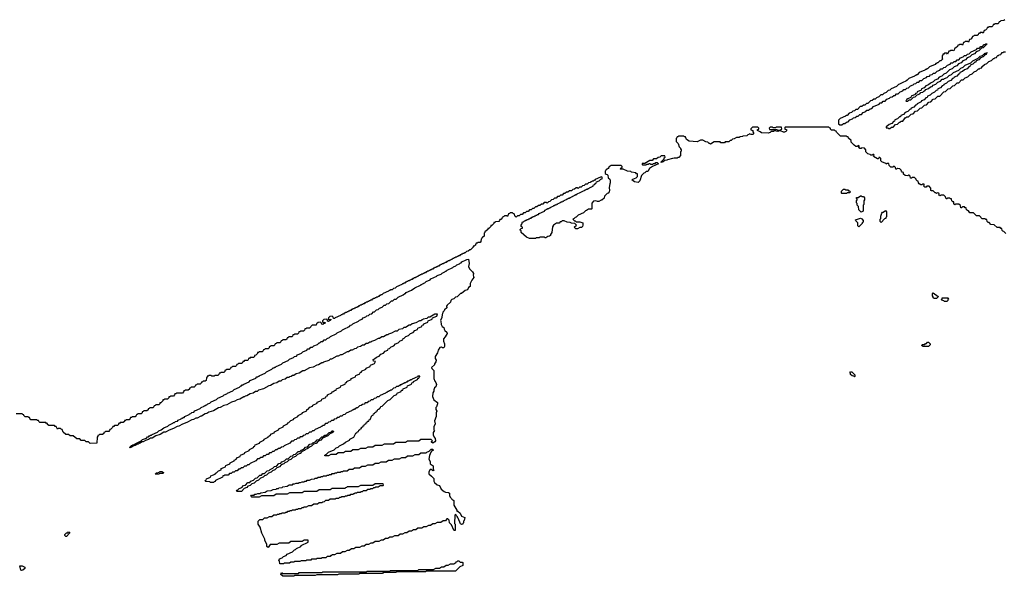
# Model space of a CAD drawing. Extents: x 2886962 to 3052311, y 540590 to 918621.
# Tile 63 of 164: x 2908902 to 2922233, y 803930 to 811465. Entities that reach past the tile are written whole.
import ezdxf

# ---------------------------------------------------------------- set-up
doc = ezdxf.new("R2010")
doc.units = 0

msp = doc.modelspace()

# ---------------------------------------------------------------- linework, layer by layer
at = {"layer": '0CON20XD'}
for points in [[(2922240, 811465), (2922228, 811452), (2922185, 811450), (2922175, 811440), (2922162, 811438), (2922158, 811422), (2922145, 811410), (2922105, 811410), (2922095, 811400), (2922082, 811398), (2922078, 811382), (2922065, 811370), (2922025, 811370), (2922015, 811360), (2922002, 811358), (2921998, 811342), (2921978, 811322), (2921962, 811318), (2921948, 811282), (2921935, 811290), (2921905, 811290), (2921895, 811280), (2921882, 811278), (2921878, 811262), (2921865, 811250), (2921825, 811250), (2921815, 811240), (2921802, 811238), (2921798, 811222), (2921778, 811202), (2921762, 811198), (2921748, 811162), (2921735, 811170), (2921705, 811170), (2921695, 811160), (2921682, 811158), (2921665, 811120), (2921655, 811130), (2921625, 811130), (2921615, 811120), (2921602, 811118), (2921598, 811102), (2921578, 811082), (2921562, 811078), (2921548, 811042), (2921535, 811050), (2921505, 811050), (2921495, 811040), (2921482, 811038), (2921465, 811000), (2921455, 811010), (2921425, 811010), (2921415, 811000), (2921402, 810998), (2921400, 810985), (2921390, 810975), (2921390, 810945), (2921398, 810932), (2921375, 810910), (2921362, 810908), (2921335, 810880), (2921325, 810880), (2921315, 810870), (2921305, 810870), (2921295, 810860), (2921222, 810828), (2921195, 810800), (2921185, 810800), (2921175, 810790), (2921165, 810790), (2921155, 810780), (2921082, 810748), (2921055, 810720), (2921045, 810720), (2921035, 810710), (2921025, 810710), (2921015, 810700), (2920942, 810668), (2920915, 810640), (2920905, 810640), (2920898, 810632), (2920860, 810615)], [(2920860, 810615), (2920822, 810598), (2920815, 810590), (2920802, 810588), (2920775, 810560), (2920702, 810528), (2920685, 810510), (2920662, 810508), (2920635, 810480), (2920602, 810468), (2920585, 810450), (2920562, 810448), (2920535, 810420), (2920502, 810408), (2920485, 810390), (2920465, 810390), (2920445, 810370), (2920422, 810368), (2920385, 810330), (2920365, 810330), (2920345, 810310), (2920325, 810310), (2920305, 810290), (2920282, 810288), (2920245, 810250), (2920225, 810250), (2920205, 810230), (2920182, 810228), (2920165, 810210), (2920132, 810198), (2920105, 810170), (2920095, 810170), (2920085, 810160), (2920012, 810128), (2919990, 810105), (2919990, 810055), (2920005, 810040), (2920035, 810040), (2920055, 810060), (2920075, 810060), (2920095, 810080), (2920118, 810082), (2920142, 810108), (2920178, 810122), (2920192, 810138), (2920215, 810140), (2920235, 810160), (2920255, 810160), (2920275, 810180), (2920298, 810182), (2920322, 810208), (2920358, 810222), (2920372, 810238), (2920395, 810240), (2920415, 810260), (2920438, 810262), (2920462, 810288), (2920538, 810322), (2920552, 810338), (2920575, 810340), (2920595, 810360), (2920618, 810362), (2920642, 810388), (2920678, 810402), (2920692, 810418), (2920715, 810420), (2920735, 810440), (2920755, 810440), (2920775, 810460), (2920798, 810462), (2920822, 810488), (2920858, 810502), (2920872, 810518), (2920895, 810520), (2920915, 810540), (2920938, 810542), (2920962, 810568), (2920998, 810582), (2921012, 810598), (2921035, 810600), (2921055, 810620), (2921075, 810620), (2921095, 810640), (2921118, 810642), (2921142, 810668), (2921178, 810682), (2921190, 810695), (2921218, 810702), (2921235, 810720), (2921258, 810722), (2921275, 810740), (2921298, 810742), (2921322, 810768), (2921358, 810782), (2921372, 810798), (2921395, 810800), (2921415, 810820), (2921438, 810822), (2921462, 810848), (2921498, 810862), (2921515, 810880), (2921535, 810880), (2921555, 810900), (2921575, 810900), (2921595, 810920), (2921618, 810922), (2921642, 810948), (2921678, 810962), (2921695, 810980), (2921718, 810982), (2921735, 811000), (2921758, 811002), (2921782, 811028), (2921858, 811062), (2921872, 811078), (2921895, 811080), (2921915, 811100), (2921938, 811102), (2921962, 811128), (2921975, 811130), (2921985, 811140), (2921998, 811138), (2921998, 811132), (2921948, 811082), (2921922, 811078), (2921888, 811042), (2921852, 811028), (2921828, 811002), (2921792, 810988), (2921768, 810962), (2921732, 810948), (2921708, 810922), (2921672, 810908), (2921648, 810882), (2921612, 810868), (2921588, 810842), (2921552, 810828), (2921528, 810802), (2921492, 810788), (2921448, 810742), (2921412, 810728), (2921388, 810702), (2921352, 810688), (2921328, 810662), (2921292, 810648), (2921268, 810622), (2921232, 810608), (2921208, 810582), (2921172, 810568), (2921148, 810542), (2921112, 810528), (2921108, 810512), (2921052, 810488), (2921048, 810472), (2921032, 810468), (2921028, 810452), (2920972, 810428), (2920968, 810412), (2920912, 810388), (2920910, 810375), (2920900, 810365), (2920905, 810360), (2920925, 810360), (2920945, 810380), (2920968, 810382), (2921002, 810418), (2921025, 810420), (2921052, 810448), (2921088, 810462), (2921102, 810478), (2921128, 810482), (2921142, 810498), (2921158, 810502), (2921172, 810518), (2921208, 810532), (2921232, 810558), (2921258, 810562), (2921272, 810578), (2921308, 810592), (2921332, 810618), (2921368, 810632), (2921392, 810658), (2921415, 810660), (2921425, 810670), (2921458, 810682), (2921485, 810710), (2921518, 810722), (2921545, 810750), (2921618, 810782), (2921645, 810810), (2921678, 810822), (2921705, 810850), (2921778, 810882), (2921805, 810910), (2921878, 810942), (2921905, 810970), (2921938, 810982), (2921955, 811000), (2921965, 811000), (2921975, 811010), (2921990, 811010), (2921995, 811020), (2922000, 811015), (2921990, 811010), (2921988, 810992), (2921972, 810988), (2921948, 810962), (2921912, 810948), (2921888, 810922), (2921852, 810908), (2921848, 810892), (2921832, 810888), (2921808, 810862), (2921772, 810848), (2921768, 810832), (2921752, 810828), (2921728, 810802), (2921692, 810788), (2921668, 810762), (2921632, 810748), (2921628, 810732), (2921612, 810728), (2921588, 810702), (2921552, 810688), (2921548, 810672), (2921532, 810668), (2921508, 810642), (2921472, 810628), (2921450, 810605), (2921412, 810588), (2921408, 810572), (2921392, 810568), (2921368, 810542), (2921332, 810528), (2921328, 810512), (2921312, 810508), (2921288, 810482), (2921252, 810468), (2921228, 810442), (2921192, 810428), (2921188, 810412), (2921172, 810408), (2921148, 810382), (2921112, 810368), (2921108, 810352), (2921052, 810328), (2921048, 810312), (2921032, 810308), (2921008, 810282), (2920972, 810268), (2920968, 810252), (2920952, 810248), (2920928, 810222), (2920892, 810208), (2920868, 810182), (2920832, 810168), (2920828, 810152), (2920812, 810148), (2920788, 810122), (2920752, 810108), (2920748, 810092), (2920732, 810088), (2920708, 810062), (2920672, 810048), (2920648, 810022), (2920632, 810018), (2920632, 810002), (2920655, 810000), (2920665, 809990), (2920685, 809990)], [(2920685, 809990), (2920705, 810010), (2920728, 810012), (2920762, 810048), (2920788, 810052), (2920815, 810080), (2920825, 810080), (2920835, 810090), (2920858, 810092), (2920895, 810140), (2920905, 810140), (2920915, 810150), (2920938, 810152), (2920972, 810188), (2920998, 810192), (2921032, 810228), (2921058, 810232), (2921092, 810268), (2921118, 810272), (2921152, 810308), (2921178, 810312), (2921212, 810348), (2921238, 810352), (2921272, 810388), (2921298, 810392), (2921332, 810428), (2921358, 810432), (2921412, 810488), (2921438, 810492), (2921472, 810528), (2921498, 810532), (2921535, 810570), (2921558, 810572), (2921595, 810610), (2921618, 810612), (2921655, 810650), (2921678, 810652), (2921705, 810680), (2921738, 810692), (2921765, 810720), (2921798, 810732), (2921825, 810760), (2921858, 810772), (2921885, 810800), (2921895, 810800), (2921905, 810810), (2921928, 810812), (2921930, 810825), (2921965, 810860), (2921998, 810872), (2922025, 810900), (2922058, 810912), (2922085, 810940), (2922095, 810940), (2922105, 810950), (2922128, 810952), (2922130, 810965), (2922145, 810980), (2922155, 810980), (2922165, 810990), (2922188, 810992), (2922190, 811005), (2922205, 811020), (2922215, 811020), (2922225, 811030), (2922248, 811032)], [(2922252, 808572), (2922228, 808598), (2922215, 808600), (2922202, 808612), (2922198, 808638), (2922185, 808640), (2922175, 808650), (2922135, 808650), (2922095, 808690), (2922052, 808692), (2922028, 808718), (2922015, 808720), (2922002, 808732), (2921998, 808758), (2921985, 808760), (2921975, 808770), (2921935, 808770), (2921895, 808810), (2921855, 808810), (2921815, 808850), (2921765, 808850), (2921748, 808878), (2921735, 808880), (2921722, 808892), (2921718, 808918), (2921705, 808920), (2921695, 808930), (2921665, 808930), (2921655, 808920), (2921645, 808920), (2921638, 808948), (2921615, 808970), (2921575, 808970), (2921565, 808960), (2921550, 808975), (2921548, 808998), (2921535, 809000), (2921522, 809012), (2921518, 809038), (2921505, 809040), (2921495, 809050), (2921465, 809050), (2921455, 809040), (2921445, 809040), (2921438, 809068), (2921415, 809090), (2921375, 809090), (2921365, 809080), (2921355, 809090), (2921345, 809090), (2921340, 809095), (2921350, 809105), (2921348, 809118), (2921325, 809120), (2921315, 809110), (2921305, 809120), (2921295, 809120), (2921268, 809148), (2921245, 809150), (2921240, 809155), (2921240, 809185), (2921215, 809210), (2921185, 809210), (2921175, 809200), (2921155, 809200), (2921140, 809215), (2921150, 809225), (2921148, 809238), (2921125, 809240), (2921115, 809230), (2921105, 809230), (2921080, 809245), (2921070, 809255), (2921068, 809278), (2921052, 809282), (2921040, 809295), (2921038, 809308), (2921018, 809328), (2920985, 809330), (2920975, 809320), (2920965, 809320), (2920960, 809345), (2920945, 809360), (2920935, 809360), (2920925, 809350), (2920890, 809355), (2920870, 809375), (2920868, 809398), (2920852, 809402), (2920840, 809415), (2920838, 809428), (2920818, 809448), (2920785, 809450), (2920775, 809440), (2920765, 809440), (2920760, 809465), (2920748, 809478), (2920735, 809480), (2920725, 809470), (2920695, 809470), (2920672, 809492), (2920668, 809518), (2920645, 809520), (2920635, 809510), (2920628, 809518), (2920573, 809543), (2920560, 809555), (2920560, 809585), (2920548, 809598), (2920532, 809598), (2920528, 809582), (2920515, 809580), (2920462, 809612), (2920470, 809625), (2920468, 809638), (2920455, 809640), (2920445, 809630), (2920425, 809630), (2920415, 809640), (2920385, 809650), (2920360, 809675), (2920360, 809705), (2920338, 809728), (2920305, 809730), (2920295, 809720), (2920275, 809720), (2920260, 809735), (2920270, 809745), (2920268, 809758), (2920255, 809760), (2920245, 809750), (2920225, 809750), (2920200, 809765), (2920160, 809805), (2920158, 809828), (2920122, 809862), (2920118, 809878), (2920105, 809880), (2920095, 809890), (2920015, 809890), (2919962, 809942), (2919958, 809958), (2919945, 809960), (2919935, 809970), (2919895, 809970), (2919880, 809985), (2919878, 809998), (2919865, 810000), (2919855, 810010), (2919265, 810010), (2919260, 810005), (2919262, 809982), (2919278, 809978), (2919290, 809965), (2919275, 809950), (2919257, 809943), (2919245, 809942), (2919205, 809960), (2919185, 809960), (2919165, 809950), (2919115, 809960), (2919107, 809953), (2919075, 809950), (2919065, 809940), (2919035, 809930), (2918945, 809932), (2918928, 809948), (2918890, 809965), (2918892, 809978), (2918910, 809985), (2918910, 809995), (2918898, 810008), (2918825, 810010), (2918802, 809988), (2918800, 809975), (2918830, 809965), (2918830, 809945), (2918840, 809925), (2918827, 809913), (2918805, 809912), (2918785, 809920), (2918775, 809910), (2918762, 809908), (2918747, 809893), (2918695, 809890), (2918687, 809883), (2918655, 809880), (2918645, 809870), (2918605, 809870), (2918575, 809850), (2918552, 809848), (2918535, 809830), (2918522, 809828), (2918505, 809812), (2918455, 809810), (2918445, 809800), (2918395, 809800), (2918385, 809810), (2918305, 809810), (2918255, 809780), (2918245, 809790), (2918235, 809790), (2918218, 809808), (2918193, 809813), (2918153, 809833), (2918118, 809832), (2918075, 809813), (2917965, 809820), (2917932, 809842), (2917915, 809880), (2917905, 809880), (2917895, 809890), (2917825, 809890), (2917815, 809880), (2917802, 809878), (2917800, 809865), (2917790, 809855), (2917790, 809815), (2917817, 809787), (2917832, 809742), (2917850, 809725), (2917850, 809715), (2917860, 809705), (2917860, 809685), (2917850, 809675), (2917850, 809625), (2917825, 809600), (2917815, 809600), (2917805, 809590), (2917765, 809592), (2917740, 809585)], [(2919195, 809970), (2919220, 809985), (2919215, 810010), (2919145, 810010), (2919135, 810000), (2919105, 810000), (2919095, 810010), (2919065, 810010), (2919050, 809995), (2919055, 809980), (2919155, 809980), (2919165, 809970), (2919195, 809970)], [(2917740, 809585), (2917675, 809570), (2917665, 809562), (2917635, 809560), (2917615, 809540), (2917585, 809530), (2917582, 809538), (2917628, 809582), (2917630, 809595), (2917640, 809605), (2917635, 809620), (2917585, 809620), (2917568, 809602), (2917545, 809600), (2917525, 809580), (2917485, 809580), (2917465, 809560), (2917435, 809560), (2917365, 809520), (2917332, 809518), (2917330, 809505), (2917335, 809500), (2917385, 809500), (2917395, 809510), (2917415, 809510), (2917425, 809520), (2917435, 809520), (2917445, 809510), (2917475, 809510), (2917485, 809520), (2917505, 809520), (2917515, 809530), (2917535, 809530), (2917550, 809515), (2917472, 809478), (2917431, 809449), (2917408, 809412), (2917385, 809410), (2917365, 809390), (2917352, 809388), (2917322, 809358), (2917297, 809283), (2917275, 809263), (2917225, 809272), (2917190, 809295), (2917203, 809307), (2917248, 809322), (2917268, 809342), (2917268, 809378), (2917255, 809380), (2917245, 809390), (2917185, 809400), (2917175, 809410), (2917133, 809413), (2917075, 809440), (2917035, 809440), (2917030, 809445), (2917045, 809460), (2917060, 809465), (2917058, 809478), (2917045, 809490), (2916905, 809490), (2916895, 809480), (2916882, 809478), (2916880, 809465), (2916868, 809452), (2916855, 809440), (2916842, 809438), (2916840, 809425), (2916830, 809415), (2916830, 809385), (2916842, 809372), (2916855, 809370), (2916865, 809360), (2916870, 809325), (2916890, 809305), (2916898, 809285), (2916898, 809255), (2916890, 809245), (2916882, 809195), (2916887, 809155), (2916882, 809135), (2916868, 809115), (2916858, 809112), (2916822, 809078), (2916815, 809050), (2916785, 809020), (2916775, 809020), (2916745, 809002), (2916725, 809002), (2916703, 809013), (2916670, 809010), (2916648, 808982), (2916650, 808905), (2916645, 808900), (2916605, 808900), (2916575, 808880), (2916562, 808878), (2916535, 808850), (2916462, 808818), (2916438, 808792), (2916422, 808788), (2916408, 808772), (2916390, 808765), (2916412, 808742), (2916425, 808740), (2916435, 808730), (2916485, 808730), (2916527, 808717), (2916528, 808685), (2916520, 808665), (2916507, 808653), (2916488, 808652), (2916455, 808632), (2916433, 808633), (2916410, 808655), (2916440, 808685), (2916418, 808708), (2916375, 808710), (2916355, 808720), (2916313, 808723), (2916275, 808740), (2916245, 808740), (2916235, 808730), (2916222, 808728), (2916205, 808710), (2916168, 808712), (2916130, 808685), (2916118, 808662), (2916107, 808583), (2916090, 808555), (2916090, 808545), (2916077, 808533), (2916055, 808530), (2916025, 808510), (2916015, 808510), (2916005, 808520), (2915945, 808520), (2915935, 808510), (2915895, 808510), (2915885, 808502), (2915804, 808504), (2915765, 808520), (2915690, 808585), (2915690, 808605), (2915680, 808615), (2915680, 808625), (2915692, 808638), (2915710, 808645), (2915708, 808658), (2915690, 808665), (2915690, 808685), (2915700, 808695), (2915712, 808728), (2915725, 808730), (2915735, 808740), (2915745, 808740), (2915755, 808750), (2915765, 808750), (2915775, 808760), (2915785, 808760), (2915795, 808770), (2915805, 808770), (2915815, 808780), (2915825, 808780), (2915835, 808790), (2915845, 808790), (2915855, 808800), (2915865, 808800), (2915875, 808810), (2915885, 808810), (2915895, 808820), (2915905, 808820), (2915915, 808830), (2915925, 808830), (2915935, 808840), (2916008, 808872), (2916012, 808888), (2916025, 808890), (2916032, 808898), (2916045, 808900), (2916052, 808908), (2916065, 808910), (2916072, 808918), (2916085, 808920), (2916092, 808928), (2916105, 808930), (2916112, 808938), (2916125, 808940), (2916132, 808948), (2916145, 808950), (2916152, 808958), (2916165, 808960), (2916172, 808968), (2916185, 808970), (2916192, 808978), (2916205, 808980), (2916212, 808988), (2916225, 808990), (2916232, 808998), (2916245, 809000), (2916252, 809008), (2916265, 809010), (2916272, 809018), (2916285, 809020), (2916292, 809028), (2916305, 809030), (2916312, 809038), (2916325, 809040), (2916332, 809048), (2916345, 809050), (2916352, 809058), (2916365, 809060), (2916372, 809068), (2916385, 809070), (2916392, 809078), (2916405, 809080), (2916412, 809088), (2916425, 809090), (2916432, 809098), (2916445, 809100), (2916452, 809108), (2916490, 809125), (2916528, 809142), (2916535, 809150), (2916548, 809152), (2916555, 809160), (2916568, 809162), (2916575, 809170), (2916588, 809172), (2916595, 809180), (2916608, 809182), (2916615, 809190), (2916628, 809192), (2916635, 809200), (2916648, 809202), (2916655, 809210), (2916668, 809212), (2916672, 809228), (2916688, 809232), (2916692, 809248), (2916708, 809252), (2916712, 809268), (2916748, 809282), (2916772, 809308), (2916788, 809312), (2916790, 809335), (2916775, 809340), (2916768, 809332), (2916695, 809300), (2916685, 809290), (2916675, 809290), (2916665, 809280), (2916655, 809280), (2916645, 809270), (2916635, 809270), (2916625, 809260), (2916602, 809258), (2916585, 809240), (2916562, 809238), (2916545, 809220), (2916522, 809218), (2916505, 809200), (2916482, 809198), (2916465, 809180), (2916455, 809190), (2916435, 809190), (2916415, 809170), (2916392, 809168), (2916375, 809150), (2916345, 809150), (2916325, 809130), (2916305, 809130), (2916285, 809110), (2916265, 809110), (2916245, 809090), (2916225, 809090), (2916205, 809070), (2916185, 809070), (2916165, 809050), (2916145, 809050), (2916125, 809030), (2916102, 809028), (2916078, 809002), (2916062, 808998), (2916045, 808980), (2916035, 808990), (2916005, 808990), (2915985, 808970), (2915965, 808970), (2915945, 808950), (2915925, 808950), (2915905, 808930), (2915885, 808930), (2915865, 808910), (2915845, 808910), (2915825, 808890), (2915805, 808890), (2915785, 808870), (2915765, 808870), (2915745, 808850), (2915725, 808850), (2915705, 808830), (2915685, 808830), (2915665, 808810), (2915642, 808808), (2915625, 808790), (2915612, 808802), (2915598, 808838), (2915585, 808840), (2915575, 808850), (2915545, 808850), (2915535, 808840), (2915522, 808838), (2915505, 808800), (2915495, 808810), (2915465, 808810), (2915455, 808800), (2915442, 808798), (2915440, 808785), (2915415, 808760), (2915402, 808758), (2915400, 808745), (2915388, 808732), (2915345, 808730), (2915335, 808720), (2915322, 808718), (2915320, 808705), (2915308, 808692), (2915295, 808680), (2915282, 808678), (2915280, 808665), (2915255, 808640), (2915242, 808638), (2915240, 808625), (2915215, 808600), (2915202, 808598), (2915200, 808585), (2915190, 808575), (2915190, 808535), (2915175, 808520), (2915162, 808518), (2915160, 808505), (2915150, 808495), (2915148, 808462), (2915135, 808450), (2915105, 808450), (2915095, 808440), (2915082, 808438), (2915080, 808425), (2915068, 808412), (2915055, 808400), (2915042, 808398), (2915040, 808385), (2915028, 808372), (2915005, 808350), (2914995, 808350)], [(2920095, 809110), (2920035, 809110), (2920030, 809115), (2920030, 809145), (2920055, 809170), (2920075, 809170), (2920085, 809160), (2920115, 809160), (2920125, 809150), (2920138, 809148), (2920150, 809135), (2920138, 809122), (2920105, 809120), (2920095, 809110)], [(2920295, 808860), (2920262, 808892), (2920260, 808935), (2920242, 808952), (2920240, 808975), (2920230, 808985), (2920230, 809015), (2920240, 809025), (2920240, 809035), (2920230, 809045), (2920232, 809058), (2920255, 809060), (2920285, 809080), (2920295, 809080), (2920305, 809070), (2920325, 809070), (2920340, 809055), (2920340, 809025), (2920330, 809015), (2920330, 808965), (2920320, 808955), (2920320, 808875), (2920295, 808860)], [(2920265, 808660), (2920250, 808675), (2920250, 808715), (2920222, 808742), (2920220, 808755), (2920285, 808778), (2920305, 808770), (2920320, 808745), (2920320, 808725), (2920310, 808715), (2920310, 808705), (2920265, 808660)], [(2920565, 808720), (2920550, 808735), (2920550, 808765), (2920560, 808775), (2920560, 808805), (2920573, 808847), (2920585, 808860), (2920595, 808860), (2920625, 808880), (2920640, 808865), (2920640, 808795), (2920630, 808785), (2920628, 808772), (2920612, 808768), (2920565, 808720)], [(2914995, 808350), (2914975, 808330), (2914952, 808328), (2914935, 808310), (2914925, 808310), (2914915, 808300), (2914905, 808300), (2914895, 808290), (2914885, 808290), (2914875, 808280), (2914865, 808280), (2914855, 808270), (2914845, 808270), (2914835, 808260), (2914825, 808260), (2914815, 808250), (2914805, 808250), (2914795, 808240), (2914785, 808240), (2914775, 808230), (2914765, 808230), (2914755, 808220), (2914745, 808220), (2914735, 808210), (2914725, 808210), (2914715, 808200), (2914705, 808200), (2914695, 808190), (2914685, 808190), (2914675, 808180), (2914665, 808180), (2914655, 808170), (2914645, 808170), (2914635, 808160), (2914625, 808160), (2914615, 808150), (2914605, 808150), (2914595, 808140), (2914585, 808140), (2914575, 808130), (2914565, 808130), (2914555, 808120), (2914545, 808120), (2914535, 808110), (2914525, 808110), (2914515, 808100), (2914505, 808100), (2914495, 808090), (2914485, 808090), (2914475, 808080), (2914465, 808080), (2914455, 808070), (2914445, 808070), (2914435, 808060), (2914425, 808060), (2914415, 808050), (2914405, 808050), (2914395, 808040), (2914385, 808040), (2914375, 808030), (2914365, 808030), (2914355, 808020), (2914345, 808020), (2914335, 808010), (2914325, 808010), (2914315, 808000), (2914305, 808000), (2914295, 807990), (2914285, 807990), (2914275, 807980), (2914265, 807980), (2914255, 807970), (2914245, 807970), (2914235, 807960), (2914225, 807960), (2914215, 807950), (2914205, 807950), (2914195, 807940), (2914185, 807940), (2914175, 807930), (2914165, 807930), (2914155, 807920), (2914145, 807920), (2914135, 807910), (2914125, 807910), (2914115, 807900), (2914105, 807900), (2914095, 807890), (2914085, 807890), (2914075, 807880), (2914002, 807848), (2913985, 807830), (2913962, 807828), (2913945, 807810), (2913925, 807810), (2913915, 807800), (2913905, 807800), (2913895, 807790), (2913822, 807758), (2913805, 807740), (2913795, 807740), (2913785, 807730), (2913775, 807730), (2913765, 807720), (2913755, 807720), (2913745, 807710), (2913735, 807710), (2913725, 807700), (2913715, 807700), (2913705, 807690), (2913695, 807690), (2913685, 807680), (2913675, 807680), (2913665, 807670), (2913655, 807670), (2913645, 807660), (2913635, 807660), (2913625, 807650), (2913615, 807650), (2913605, 807640), (2913595, 807640), (2913585, 807630), (2913575, 807630), (2913565, 807620), (2913555, 807620), (2913545, 807610), (2913535, 807610), (2913525, 807600), (2913515, 807600), (2913505, 807590), (2913495, 807590), (2913485, 807580), (2913475, 807580), (2913465, 807570), (2913455, 807570), (2913445, 807560), (2913435, 807560), (2913425, 807550), (2913415, 807550), (2913405, 807540), (2913395, 807540), (2913385, 807530), (2913375, 807530), (2913365, 807520), (2913355, 807520), (2913345, 807510), (2913335, 807510), (2913325, 807500), (2913315, 807500), (2913305, 807490), (2913295, 807490), (2913285, 807480), (2913275, 807480), (2913265, 807470), (2913255, 807470), (2913245, 807460), (2913172, 807428), (2913165, 807420), (2913152, 807422), (2913148, 807438), (2913135, 807450), (2913102, 807448), (2913082, 807428), (2913080, 807415), (2913095, 807400), (2913105, 807410), (2913120, 807405), (2913108, 807392), (2913095, 807390), (2913085, 807380), (2913072, 807382), (2913068, 807398), (2913055, 807410), (2913022, 807408), (2913002, 807388), (2913000, 807375), (2913015, 807360), (2913025, 807370), (2913040, 807365), (2913028, 807352), (2913015, 807350), (2913005, 807340), (2912992, 807342), (2912988, 807358), (2912975, 807370), (2912942, 807368), (2912922, 807348), (2912915, 807330), (2912862, 807328), (2912825, 807290), (2912785, 807290), (2912775, 807280), (2912762, 807278), (2912758, 807262), (2912745, 807250), (2912705, 807250), (2912695, 807240), (2912682, 807238), (2912678, 807222), (2912665, 807210), (2912625, 807210), (2912615, 807200), (2912602, 807198), (2912598, 807182), (2912585, 807170), (2912545, 807170), (2912535, 807160), (2912522, 807158), (2912518, 807142), (2912505, 807130), (2912465, 807130), (2912455, 807120), (2912442, 807118), (2912438, 807102), (2912425, 807090), (2912385, 807090), (2912375, 807080), (2912362, 807078), (2912358, 807062), (2912345, 807050), (2912305, 807050), (2912295, 807040), (2912282, 807038), (2912278, 807022), (2912265, 807010), (2912225, 807010), (2912215, 807000), (2912202, 806998), (2912198, 806982), (2912185, 806970), (2912145, 806970), (2912135, 806960), (2912122, 806958), (2912120, 806945), (2912098, 806922), (2912082, 806918), (2912080, 806905), (2912068, 806892), (2912025, 806890), (2912015, 806880), (2912002, 806878), (2911998, 806862), (2911985, 806850), (2911945, 806850), (2911935, 806840), (2911922, 806838), (2911918, 806822), (2911905, 806810), (2911865, 806810), (2911855, 806800), (2911842, 806798), (2911838, 806782), (2911825, 806770), (2911785, 806770), (2911775, 806760), (2911762, 806758), (2911758, 806742), (2911745, 806730), (2911705, 806730), (2911695, 806720), (2911682, 806718), (2911678, 806702), (2911665, 806690), (2911625, 806690), (2911615, 806680), (2911605, 806680), (2911598, 806662), (2911585, 806650), (2911545, 806650), (2911535, 806640), (2911505, 806640), (2911495, 806650), (2911465, 806650), (2911455, 806640), (2911442, 806638), (2911440, 806625), (2911430, 806615), (2911428, 806582), (2911415, 806570), (2911385, 806570), (2911375, 806560), (2911362, 806558), (2911360, 806545), (2911348, 806532), (2911305, 806530), (2911295, 806520), (2911282, 806518), (2911280, 806505), (2911265, 806490), (2911225, 806490), (2911215, 806480), (2911202, 806478), (2911200, 806465), (2911185, 806450), (2911145, 806450), (2911135, 806440), (2911125, 806440), (2911120, 806425), (2911105, 806410), (2911025, 806410), (2911015, 806400), (2911002, 806398), (2911000, 806385), (2910985, 806370), (2910945, 806370), (2910935, 806360), (2910922, 806358), (2910920, 806345), (2910905, 806330), (2910865, 806330), (2910855, 806320), (2910842, 806318), (2910840, 806305), (2910815, 806280), (2910802, 806278), (2910800, 806265), (2910788, 806252), (2910745, 806250), (2910735, 806240), (2910722, 806238), (2910720, 806225), (2910705, 806210), (2910665, 806210), (2910655, 806200), (2910642, 806198), (2910640, 806185), (2910625, 806170), (2910585, 806170), (2910575, 806160), (2910562, 806158), (2910560, 806145), (2910545, 806130), (2910505, 806130), (2910495, 806120), (2910482, 806118), (2910480, 806105), (2910465, 806090), (2910425, 806090), (2910415, 806080), (2910402, 806078), (2910400, 806065), (2910385, 806050), (2910345, 806050), (2910335, 806040), (2910322, 806038), (2910320, 806025), (2910305, 806010), (2910265, 806010), (2910255, 806000), (2910242, 805998), (2910240, 805985), (2910225, 805970), (2910185, 805970), (2910175, 805960), (2910162, 805958), (2910160, 805945), (2910135, 805920), (2910122, 805918), (2910120, 805905), (2910108, 805892), (2910065, 805890), (2910055, 805880), (2910042, 805878), (2910040, 805865), (2910025, 805850), (2909985, 805850), (2909975, 805840), (2909962, 805838), (2909960, 805825), (2909950, 805815), (2909948, 805732), (2909855, 805730), (2909835, 805750), (2909802, 805752), (2909785, 805770), (2909735, 805770), (2909715, 805790), (2909675, 805790), (2909625, 805830), (2909585, 805830), (2909565, 805850), (2909525, 805850), (2909492, 805882), (2909478, 805918), (2909465, 805920), (2909455, 805930), (2909425, 805930), (2909415, 805920), (2909398, 805958), (2909385, 805960), (2909375, 805970), (2909295, 805970), (2909280, 805985), (2909278, 805998), (2909265, 806000), (2909255, 806010), (2909175, 806010), (2909160, 806025), (2909158, 806038), (2909145, 806040), (2909135, 806050), (2909055, 806050), (2909040, 806065), (2909035, 806080), (2909025, 806080), (2909015, 806090), (2908975, 806090), (2908960, 806105), (2908958, 806118), (2908945, 806120), (2908935, 806130), (2908855, 806130)], [(2911525, 805200), (2911485, 805200), (2911475, 805210), (2911423, 805213), (2911410, 805225), (2911428, 805232), (2911432, 805248), (2911488, 805272), (2911492, 805288), (2911548, 805312), (2911552, 805328), (2911568, 805332), (2911592, 805358), (2911628, 805372), (2911632, 805388), (2911688, 805412), (2911692, 805428), (2911748, 805452), (2911752, 805468), (2911808, 805492), (2911812, 805508), (2911828, 805512), (2911852, 805538), (2911888, 805552), (2911892, 805568), (2911948, 805592), (2911952, 805608), (2912008, 805632), (2912012, 805648), (2912068, 805672), (2912072, 805688), (2912088, 805692), (2912092, 805708), (2912148, 805732), (2912152, 805748), (2912208, 805772), (2912212, 805788), (2912268, 805812), (2912272, 805828), (2912288, 805832), (2912312, 805858), (2912348, 805872), (2912352, 805888), (2912408, 805912), (2912412, 805928), (2912468, 805952), (2912472, 805968), (2912528, 805992), (2912532, 806008), (2912548, 806012), (2912572, 806038), (2912608, 806052), (2912612, 806068), (2912668, 806092), (2912672, 806108), (2912728, 806132), (2912732, 806148), (2912788, 806172), (2912792, 806188), (2912808, 806192), (2912832, 806218), (2912868, 806232), (2912872, 806248), (2912928, 806272), (2912932, 806288), (2912988, 806312), (2912992, 806328), (2913048, 806352), (2913052, 806368), (2913068, 806372), (2913072, 806388), (2913128, 806412), (2913132, 806428), (2913145, 806430), (2913172, 806448), (2913188, 806452), (2913192, 806468), (2913248, 806492), (2913252, 806508), (2913308, 806532), (2913312, 806548), (2913328, 806552), (2913332, 806568), (2913388, 806592), (2913392, 806608), (2913448, 806632), (2913452, 806648), (2913508, 806672), (2913512, 806688), (2913528, 806692), (2913532, 806708), (2913588, 806732), (2913592, 806748), (2913648, 806772), (2913652, 806788), (2913708, 806812), (2913720, 806840), (2913692, 806842), (2913690, 806865), (2913708, 806872), (2913732, 806898), (2913768, 806912), (2913792, 806938), (2913828, 806952), (2913852, 806978), (2913888, 806992), (2913892, 807008), (2913908, 807012), (2913932, 807038), (2913968, 807052), (2913992, 807078), (2914028, 807092), (2914052, 807118), (2914088, 807132), (2914092, 807148), (2914108, 807152), (2914132, 807178), (2914168, 807192), (2914192, 807218), (2914228, 807232), (2914252, 807258), (2914288, 807272), (2914292, 807288), (2914348, 807312), (2914352, 807328), (2914368, 807332), (2914372, 807348), (2914428, 807372), (2914432, 807388), (2914488, 807412), (2914492, 807428), (2914548, 807452), (2914558, 807478), (2914525, 807480), (2914455, 807440), (2914432, 807438), (2914415, 807420), (2914365, 807410), (2914355, 807400), (2914345, 807400), (2914335, 807390), (2914315, 807390), (2914265, 807360), (2914215, 807350), (2914195, 807330), (2914175, 807330), (2914125, 807300), (2914105, 807300), (2914098, 807292), (2914085, 807280), (2914035, 807270), (2914015, 807250), (2913985, 807250), (2913935, 807220), (2913895, 807210), (2913885, 807200), (2913875, 807200), (2913827, 807173), (2913805, 807170), (2913775, 807150), (2913755, 807150), (2913705, 807120), (2913665, 807110), (2913655, 807100), (2913645, 807100), (2913617, 807083), (2913595, 807080), (2913565, 807060), (2913545, 807060), (2913515, 807040), (2913475, 807030), (2913457, 807013), (2913435, 807010), (2913405, 806990), (2913385, 806990), (2913355, 806970), (2913335, 806970), (2913265, 806930), (2913245, 806930), (2913215, 806910), (2913195, 806910), (2913125, 806870), (2913105, 806870), (2913087, 806853), (2913015, 806830), (2913005, 806820), (2912995, 806820), (2912947, 806793), (2912925, 806790), (2912875, 806760), (2912825, 806750), (2912755, 806710), (2912735, 806710), (2912685, 806680), (2912645, 806670), (2912615, 806650), (2912595, 806650), (2912577, 806633), (2912555, 806630), (2912545, 806620), (2912525, 806620), (2912495, 806600), (2912455, 806590), (2912437, 806573), (2912415, 806570), (2912385, 806550), (2912345, 806540), (2912297, 806513), (2912275, 806510), (2912205, 806470), (2912135, 806450), (2912117, 806433), (2912095, 806430), (2912065, 806410), (2912025, 806400), (2911977, 806373), (2911955, 806370), (2911945, 806360), (2911935, 806360), (2911885, 806330), (2911845, 806320), (2911815, 806300), (2911772, 806288), (2911705, 806250), (2911665, 806240), (2911617, 806213), (2911595, 806210), (2911525, 806170), (2911465, 806150), (2911437, 806133), (2911415, 806130), (2911365, 806100), (2911355, 806100), (2911305, 806072), (2911285, 806070), (2911257, 806053), (2911235, 806050), (2911165, 806010), (2911105, 805990), (2911055, 805962), (2911035, 805960), (2910985, 805930), (2910925, 805910), (2910875, 805882), (2910855, 805880), (2910805, 805850), (2910745, 805830), (2910695, 805802), (2910675, 805800), (2910645, 805780), (2910605, 805770), (2910575, 805750), (2910555, 805750), (2910545, 805740), (2910535, 805740), (2910525, 805730), (2910515, 805730), (2910505, 805720), (2910495, 805720), (2910485, 805710), (2910475, 805710), (2910465, 805700), (2910455, 805700), (2910407, 805673), (2910395, 805670), (2910390, 805675), (2910415, 805700), (2910425, 805700), (2910435, 805710), (2910445, 805710), (2910455, 805720), (2910465, 805720), (2910475, 805730), (2910548, 805762), (2910565, 805780), (2910618, 805802), (2910635, 805820), (2910645, 805820), (2910655, 805830), (2910665, 805830), (2910675, 805840), (2910685, 805840), (2910695, 805850), (2910768, 805882), (2910785, 805900), (2910818, 805912), (2910855, 805940), (2910908, 805962), (2910920, 805975), (2910978, 806002), (2910985, 806010), (2910998, 806012), (2911010, 806025), (2911038, 806032), (2911050, 806045), (2911088, 806062), (2911095, 806070), (2911108, 806072), (2911115, 806080), (2911128, 806082), (2911140, 806095), (2911198, 806122), (2911205, 806130), (2911218, 806132), (2911235, 806148), (2911258, 806152), (2911275, 806170), (2911348, 806202), (2911360, 806215), (2911398, 806232), (2911405, 806240), (2911418, 806242), (2911425, 806250), (2911438, 806252), (2911450, 806265), (2911478, 806272), (2911495, 806290), (2911568, 806322), (2911585, 806340), (2911658, 806372), (2911670, 806385), (2911708, 806402), (2911715, 806410), (2911788, 806442), (2911805, 806460), (2911878, 806492), (2911895, 806510), (2911905, 806510), (2911915, 806520), (2911925, 806520), (2911935, 806530), (2912008, 806562), (2912025, 806580), (2912098, 806612), (2912115, 806630), (2912125, 806630), (2912135, 806640), (2912145, 806640), (2912155, 806650), (2912228, 806682), (2912245, 806700), (2912318, 806732), (2912335, 806750), (2912345, 806750), (2912355, 806760), (2912365, 806760), (2912375, 806770), (2912448, 806802), (2912465, 806820), (2912538, 806852), (2912555, 806870), (2912608, 806892), (2912623, 806907), (2912648, 806912), (2912665, 806930), (2912718, 806952), (2912735, 806970), (2912788, 806992), (2912805, 807010), (2912825, 807010), (2912845, 807030), (2912868, 807032), (2912885, 807050), (2912935, 807070), (2912955, 807090), (2912968, 807092), (2912985, 807110), (2913005, 807110), (2913025, 807130), (2913048, 807132), (2913065, 807150), (2913098, 807162), (2913112, 807178), (2913188, 807212), (2913202, 807228), (2913258, 807252), (2913272, 807268), (2913310, 807285), (2913348, 807302), (2913355, 807310), (2913368, 807312), (2913382, 807328), (2913398, 807332), (2913412, 807348), (2913488, 807382), (2913502, 807398), (2913538, 807412), (2913552, 807428), (2913588, 807442), (2913602, 807458), (2913625, 807460), (2913645, 807480), (2913668, 807482), (2913692, 807508), (2913708, 807512), (2913732, 807538), (2913758, 807542), (2913772, 807558), (2913808, 807572), (2913835, 807600), (2913855, 807600), (2913875, 807620), (2913898, 807622), (2913935, 807660), (2913955, 807660), (2913975, 807680), (2913998, 807682), (2914025, 807710), (2914095, 807740), (2914115, 807760), (2914125, 807760), (2914135, 807770), (2914208, 807802), (2914250, 807835), (2914328, 807872), (2914335, 807880), (2914348, 807882), (2914355, 807890), (2914368, 807892), (2914375, 807900), (2914388, 807902), (2914405, 807920), (2914458, 807942), (2914470, 807955), (2914548, 807992), (2914555, 808000), (2914608, 808022), (2914620, 808035), (2914658, 808052), (2914665, 808060), (2914678, 808062), (2914690, 808075), (2914768, 808112), (2914775, 808120), (2914808, 808132), (2914820, 808145), (2914858, 808162), (2914865, 808170), (2914878, 808172), (2914890, 808185), (2914948, 808212), (2914955, 808220), (2914980, 808225), (2914990, 808165), (2914980, 808125), (2914992, 808092), (2915035, 808050), (2915045, 808030), (2915040, 808005), (2915048, 807988)], [(2915048, 807988), (2915050, 807975), (2915022, 807938), (2915000, 807895), (2915000, 807855), (2914980, 807840), (2914965, 807810), (2914932, 807798), (2914885, 807760), (2914872, 807758), (2914827, 807713), (2914805, 807710), (2914780, 807685), (2914752, 807678), (2914738, 807662), (2914735, 807640), (2914688, 807602), (2914682, 807585), (2914687, 807563), (2914652, 807538), (2914648, 807522), (2914630, 807505), (2914627, 807483), (2914620, 807475), (2914618, 807435), (2914600, 807395), (2914606, 807386), (2914608, 807338), (2914622, 807312), (2914645, 807298), (2914648, 807275), (2914658, 807258), (2914687, 807235), (2914690, 807215), (2914665, 807170), (2914640, 807145), (2914640, 807115), (2914656, 807076), (2914655, 807040), (2914645, 807022), (2914625, 807022), (2914615, 807030), (2914592, 807028), (2914568, 806992), (2914558, 806955), (2914528, 806905), (2914528, 806878), (2914540, 806855), (2914538, 806835), (2914520, 806805), (2914520, 806795), (2914480, 806755), (2914482, 806742), (2914508, 806715), (2914508, 806608), (2914522, 806572), (2914538, 806555), (2914547, 806525), (2914538, 806495), (2914520, 806480), (2914510, 806455), (2914510, 806435), (2914497, 806413), (2914490, 806365), (2914510, 806320), (2914560, 806285), (2914558, 806265), (2914547, 806225), (2914538, 806215), (2914538, 806188), (2914548, 806165), (2914540, 806145), (2914540, 806095), (2914520, 806035), (2914528, 805995), (2914508, 805955), (2914510, 805915), (2914518, 805905), (2914500, 805875), (2914500, 805845), (2914512, 805812), (2914528, 805795), (2914530, 805765), (2914525, 805752), (2914495, 805732), (2914480, 805745), (2914480, 805755), (2914490, 805765), (2914475, 805780), (2914335, 805780), (2914305, 805760), (2914155, 805760), (2914125, 805740), (2913995, 805740), (2913965, 805720), (2913835, 805720), (2913805, 805700), (2913715, 805700), (2913685, 805680), (2913615, 805680), (2913585, 805660), (2913515, 805660), (2913485, 805640), (2913415, 805640), (2913385, 805620), (2913315, 805620), (2913285, 805600), (2913215, 805600), (2913185, 805580), (2913115, 805580), (2913085, 805560), (2913035, 805560), (2913032, 805568), (2913045, 805580), (2913058, 805582), (2913085, 805610), (2913158, 805642), (2913185, 805670), (2913215, 805680), (2913232, 805698), (2913288, 805722), (2913312, 805748), (2913368, 805772), (2913372, 805788), (2913428, 805812), (2913452, 805868), (2913468, 805872), (2913472, 805888), (2913488, 805892), (2913492, 805908), (2913508, 805912), (2913512, 805928), (2913528, 805932), (2913532, 805948), (2913548, 805952), (2913552, 805968), (2913568, 805972), (2913572, 805988), (2913588, 805992), (2913592, 806008), (2913608, 806012), (2913612, 806028), (2913628, 806032), (2913632, 806048), (2913648, 806052), (2913672, 806108), (2913688, 806112), (2913692, 806128), (2913708, 806132), (2913712, 806148), (2913728, 806152), (2913732, 806168), (2913748, 806172), (2913752, 806188), (2913768, 806192), (2913772, 806208), (2913788, 806212), (2913792, 806228), (2913808, 806232), (2913855, 806280), (2913885, 806310), (2913918, 806322), (2913972, 806378), (2914008, 806392), (2914012, 806408), (2914068, 806432), (2914072, 806448), (2914088, 806452), (2914092, 806468), (2914148, 806492), (2914152, 806508), (2914208, 806532), (2914212, 806548), (2914228, 806552), (2914232, 806568), (2914288, 806592), (2914292, 806608), (2914308, 806612), (2914310, 806625), (2914320, 806635), (2914320, 806640), (2914295, 806640), (2914288, 806632), (2914215, 806600), (2914205, 806590), (2914195, 806590), (2914185, 806580), (2914175, 806580), (2914165, 806570), (2914155, 806570), (2914145, 806560), (2914135, 806560), (2914125, 806550), (2914115, 806550), (2914105, 806540), (2914095, 806540), (2914085, 806530), (2914075, 806530), (2914065, 806520), (2914055, 806520), (2914045, 806510), (2914035, 806510), (2914025, 806500), (2914002, 806498), (2913985, 806480), (2913962, 806478), (2913938, 806452), (2913925, 806450), (2913915, 806440), (2913905, 806440), (2913895, 806430), (2913885, 806430), (2913875, 806420), (2913865, 806420), (2913855, 806410), (2913782, 806378), (2913765, 806360), (2913742, 806358), (2913725, 806340), (2913702, 806338), (2913685, 806320), (2913662, 806318), (2913645, 806300), (2913622, 806298), (2913605, 806280), (2913582, 806278), (2913565, 806260), (2913542, 806258), (2913525, 806240), (2913502, 806238), (2913478, 806212), (2913465, 806210), (2913455, 806200), (2913445, 806200), (2913435, 806190), (2913425, 806190), (2913415, 806180), (2913405, 806180), (2913395, 806170), (2913322, 806138), (2913305, 806120), (2913282, 806118), (2913265, 806100), (2913242, 806098), (2913225, 806080), (2913202, 806078), (2913185, 806060), (2913162, 806058), (2913145, 806040), (2913122, 806038), (2913105, 806020), (2913082, 806018), (2913065, 806000), (2913042, 805998), (2913018, 805972), (2913005, 805970), (2912995, 805960), (2912985, 805960), (2912975, 805950), (2912902, 805918), (2912885, 805900), (2912865, 805900), (2912848, 805882), (2912825, 805880), (2912815, 805870), (2912805, 805860), (2912782, 805858), (2912765, 805840), (2912742, 805838), (2912725, 805820), (2912702, 805818), (2912685, 805800), (2912662, 805798), (2912645, 805780), (2912622, 805778), (2912605, 805760), (2912582, 805758), (2912558, 805732), (2912482, 805698), (2912468, 805682), (2912445, 805680), (2912425, 805660), (2912405, 805660), (2912385, 805640), (2912365, 805640), (2912345, 805620), (2912325, 805620), (2912305, 805600), (2912285, 805600), (2912265, 805580), (2912245, 805580), (2912225, 805560), (2912205, 805560), (2912185, 805540), (2912165, 805540), (2912145, 805520), (2912122, 805518), (2912098, 805492), (2912022, 805458), (2912005, 805440), (2911985, 805440), (2911968, 805422), (2911945, 805420), (2911925, 805400), (2911905, 805400), (2911885, 805380), (2911865, 805380), (2911845, 805360), (2911825, 805360), (2911805, 805340), (2911785, 805340), (2911765, 805320), (2911745, 805320), (2911725, 805300), (2911675, 805300), (2911665, 805290), (2911652, 805288), (2911648, 805272), (2911552, 805228), (2911548, 805212), (2911535, 805210), (2911525, 805200)], [(2921315, 807690), (2921285, 807690), (2921272, 807702), (2921270, 807715), (2921260, 807725), (2921260, 807755), (2921272, 807768), (2921338, 807718), (2921338, 807712), (2921315, 807690)], [(2921455, 807650), (2921425, 807650), (2921415, 807660), (2921385, 807670), (2921380, 807675), (2921390, 807685), (2921392, 807698), (2921468, 807698), (2921480, 807685), (2921470, 807675), (2921468, 807662), (2921455, 807650)], [(2921205, 807040), (2921135, 807040), (2921110, 807055), (2921125, 807070), (2921155, 807070), (2921165, 807080), (2921178, 807082), (2921192, 807098), (2921205, 807100), (2921230, 807075), (2921228, 807062), (2921205, 807040)], [(2920205, 806630), (2920195, 806640), (2920172, 806642), (2920152, 806662), (2920150, 806675), (2920140, 806685), (2920152, 806698), (2920168, 806698), (2920208, 806658), (2920210, 806635), (2920205, 806630)], [(2911905, 805080), (2911845, 805080), (2911840, 805085), (2911842, 805098), (2911858, 805102), (2911875, 805120), (2911908, 805132), (2911932, 805158), (2911958, 805162), (2911992, 805198), (2912018, 805202), (2912032, 805218), (2912068, 805232), (2912095, 805260), (2912118, 805262), (2912152, 805298), (2912175, 805300), (2912195, 805320), (2912218, 805322), (2912252, 805358), (2912278, 805362), (2912292, 805378), (2912328, 805392), (2912352, 805418), (2912378, 805422), (2912412, 805458), (2912438, 805462), (2912452, 805478), (2912488, 805492), (2912515, 805520), (2912538, 805522), (2912572, 805558), (2912595, 805560), (2912615, 805580), (2912638, 805582), (2912672, 805618), (2912695, 805620), (2912712, 805638), (2912748, 805652), (2912772, 805678), (2912798, 805682), (2912832, 805718), (2912858, 805722), (2912872, 805738), (2912908, 805752), (2912932, 805778), (2912958, 805782), (2912992, 805818), (2913015, 805820), (2913035, 805840), (2913058, 805842), (2913092, 805878), (2913115, 805880), (2913132, 805898), (2913145, 805900), (2913150, 805885), (2913135, 805870), (2913102, 805858), (2913075, 805830), (2913002, 805798), (2912978, 805772), (2912942, 805758), (2912915, 805730), (2912882, 805718), (2912855, 805690), (2912825, 805680), (2912805, 805660), (2912772, 805648), (2912758, 805632), (2912722, 805618), (2912698, 805592), (2912662, 805578), (2912642, 805558), (2912635, 805550), (2912602, 805538), (2912575, 805510), (2912545, 805500), (2912525, 805480), (2912492, 805468), (2912478, 805452), (2912442, 805438), (2912418, 805412), (2912382, 805398), (2912355, 805370), (2912325, 805360), (2912305, 805340), (2912272, 805328), (2912245, 805300), (2912215, 805290), (2912198, 805272), (2912162, 805258), (2912135, 805230), (2912102, 805218), (2912075, 805190), (2912045, 805180), (2912025, 805160), (2911992, 805148), (2911978, 805132), (2911942, 805118), (2911905, 805080)], [(2912475, 804100), (2912425, 804100), (2912420, 804135), (2912412, 804145), (2912422, 804168), (2912458, 804182), (2912472, 804198), (2912508, 804212), (2912525, 804230), (2912598, 804262), (2912622, 804288), (2912638, 804292), (2912652, 804308), (2912708, 804332), (2912712, 804348), (2912808, 804392), (2912808, 804418), (2912755, 804420), (2912725, 804400), (2912575, 804400), (2912545, 804380), (2912415, 804380), (2912385, 804360), (2912295, 804360), (2912265, 804320), (2912250, 804335), (2912250, 804365), (2912220, 804415), (2912220, 804435), (2912182, 804515), (2912160, 804595), (2912130, 804635), (2912130, 804675), (2912152, 804698), (2912195, 804700), (2912215, 804720), (2912255, 804720), (2912285, 804740), (2912315, 804740), (2912345, 804760), (2912385, 804760), (2912395, 804770), (2912415, 804770), (2912425, 804780), (2912445, 804780), (2912455, 804790), (2912495, 804790), (2912505, 804800), (2912525, 804800), (2912535, 804810), (2912555, 804810), (2912565, 804820), (2912585, 804820), (2912595, 804830), (2912635, 804830), (2912645, 804840), (2912665, 804840), (2912675, 804850), (2912715, 804850), (2912725, 804860), (2912745, 804860), (2912755, 804870), (2912785, 804870), (2912815, 804890), (2912855, 804890), (2912885, 804910), (2912935, 804910), (2912955, 804930), (2912995, 804930), (2913005, 804940), (2913028, 804942), (2913045, 804960), (2913085, 804960), (2913105, 804980), (2913175, 804980), (2913185, 804990), (2913225, 804990), (2913235, 805000), (2913255, 805000), (2913265, 805010), (2913305, 805010), (2913315, 805020), (2913335, 805020), (2913345, 805030), (2913375, 805030), (2913385, 805040), (2913415, 805040), (2913425, 805050), (2913435, 805050), (2913445, 805060), (2913465, 805060), (2913475, 805070), (2913515, 805070), (2913525, 805080), (2913545, 805080), (2913555, 805090), (2913595, 805090), (2913615, 805110), (2913645, 805110), (2913655, 805120), (2913685, 805120), (2913695, 805130), (2913715, 805130), (2913725, 805140), (2913755, 805140), (2913785, 805160), (2913825, 805160), (2913830, 805165), (2913825, 805180), (2913715, 805180), (2913685, 805160), (2913515, 805160), (2913485, 805140), (2913335, 805140), (2913325, 805130), (2913312, 805128), (2913305, 805120), (2913135, 805120), (2913105, 805100), (2912955, 805100), (2912925, 805080), (2912755, 805080), (2912725, 805060), (2912555, 805060), (2912525, 805040), (2912375, 805040), (2912345, 805020), (2912175, 805020), (2912145, 805000), (2912045, 805000), (2912030, 805015), (2912043, 805027), (2912075, 805030), (2912085, 805040), (2912105, 805040), (2912125, 805050), (2912155, 805050), (2912165, 805060), (2912225, 805070), (2912255, 805088), (2912305, 805090), (2912333, 805107), (2912375, 805110), (2912385, 805120), (2912405, 805120), (2912413, 805127), (2912455, 805130), (2912465, 805140), (2912525, 805150), (2912553, 805167), (2912595, 805170), (2912605, 805180), (2912625, 805180), (2912645, 805190), (2912675, 805190), (2912685, 805200), (2912705, 805200), (2912725, 805210), (2912755, 805210), (2912765, 805220), (2912785, 805220), (2912795, 805230), (2912825, 805230), (2912853, 805247), (2912895, 805250), (2912905, 805260), (2912925, 805260), (2912945, 805270), (2912975, 805270), (2912985, 805280), (2913005, 805280), (2913015, 805290), (2913055, 805290), (2913065, 805300), (2913085, 805300), (2913095, 805310), (2913125, 805310), (2913135, 805320), (2913165, 805320), (2913175, 805330), (2913195, 805330), (2913205, 805340), (2913245, 805340), (2913255, 805350), (2913275, 805350), (2913285, 805360), (2913335, 805360), (2913365, 805380), (2913415, 805380), (2913435, 805400), (2913505, 805400), (2913535, 805420), (2913585, 805420), (2913615, 805440), (2913685, 805440), (2913715, 805460), (2913765, 805460), (2913795, 805480), (2913865, 805480), (2913895, 805500), (2913945, 805500), (2913975, 805520), (2914045, 805520), (2914075, 805540), (2914125, 805540), (2914155, 805560), (2914225, 805560), (2914255, 805580), (2914305, 805580), (2914335, 805600), (2914405, 805600), (2914415, 805610), (2914448, 805622), (2914475, 805650), (2914495, 805650), (2914500, 805635), (2914482, 805628), (2914468, 805612), (2914450, 805565), (2914440, 805515), (2914460, 805485), (2914462, 805452), (2914500, 805425), (2914500, 805375), (2914508, 805362), (2914495, 805360), (2914478, 805378), (2914462, 805378), (2914440, 805345), (2914440, 805315), (2914480, 805285), (2914508, 805255), (2914508, 805218), (2914520, 805200), (2914555, 805168), (2914585, 805158), (2914610, 805110), (2914648, 805078), (2914668, 805068), (2914706, 805066), (2914720, 805055), (2914720, 805025), (2914730, 805000), (2914748, 804985), (2914752, 804972), (2914780, 804955), (2914780, 804895), (2914820, 804825), (2914822, 804812), (2914835, 804810), (2914868, 804785), (2914882, 804742), (2914928, 804725), (2914920, 804685), (2914910, 804675), (2914910, 804655), (2914900, 804645), (2914900, 804635), (2914885, 804630), (2914872, 804642), (2914840, 804715), (2914830, 804725), (2914830, 804735), (2914812, 804752), (2914808, 804768), (2914792, 804758), (2914790, 804645), (2914800, 804635), (2914798, 804552), (2914785, 804550), (2914780, 804555), (2914748, 804628), (2914722, 804652), (2914718, 804688), (2914698, 804708), (2914685, 804710), (2914668, 804682), (2914635, 804680), (2914605, 804660), (2914555, 804660), (2914525, 804640), (2914495, 804640), (2914465, 804620), (2914435, 804620), (2914405, 804600), (2914375, 804600), (2914345, 804580), (2914295, 804580), (2914265, 804560), (2914235, 804560), (2914205, 804540), (2914175, 804540), (2914145, 804520), (2914115, 804520), (2914085, 804500), (2914055, 804500), (2914025, 804480), (2913975, 804480), (2913945, 804460), (2913915, 804460), (2913885, 804440), (2913855, 804440), (2913825, 804420), (2913795, 804420), (2913765, 804400), (2913715, 804400), (2913685, 804380), (2913655, 804380), (2913625, 804360), (2913595, 804360), (2913565, 804340), (2913535, 804340), (2913505, 804320), (2913455, 804320), (2913425, 804300), (2913395, 804300), (2913365, 804280), (2913335, 804280), (2913305, 804260), (2913275, 804260), (2913245, 804240), (2913195, 804240), (2913165, 804220), (2913135, 804220), (2913125, 804210), (2913115, 804210), (2913105, 804200), (2913065, 804200), (2913045, 804180), (2912995, 804180), (2912985, 804170), (2912925, 804170), (2912915, 804160), (2912855, 804160), (2912845, 804150), (2912785, 804150), (2912775, 804140), (2912715, 804140), (2912695, 804130), (2912625, 804130), (2912615, 804120), (2912575, 804120), (2912555, 804110), (2912485, 804110), (2912475, 804100)], [(2910745, 805310), (2910742, 805318), (2910755, 805330), (2910775, 805330), (2910805, 805350), (2910827, 805347), (2910850, 805335), (2910845, 805320), (2910795, 805320), (2910785, 805312), (2910745, 805310)], [(2909535, 804470), (2909525, 804470), (2909512, 804482), (2909512, 804498), (2909535, 804520), (2909555, 804520), (2909565, 804530), (2909578, 804528), (2909578, 804512), (2909535, 804470)], [(2912465, 803930), (2912440, 803955), (2912445, 803980), (2912455, 803970), (2912675, 803970), (2912685, 803980), (2912995, 803980), (2913005, 803990), (2913595, 803990), (2913605, 804000), (2913915, 804000), (2913925, 804010), (2914295, 804010), (2914305, 804020), (2914505, 804020), (2914535, 804040), (2914585, 804040), (2914615, 804060), (2914645, 804060), (2914675, 804080), (2914705, 804080), (2914735, 804100), (2914785, 804100), (2914795, 804110), (2914808, 804112), (2914812, 804128), (2914825, 804130), (2914835, 804140), (2914848, 804138), (2914865, 804120), (2914895, 804120), (2914900, 804115), (2914900, 804075), (2914862, 804058), (2914805, 804000), (2914405, 804000), (2914395, 803990), (2914005, 803990), (2913995, 803980), (2913825, 803980), (2913815, 803970), (2913505, 803970), (2913495, 803960), (2913225, 803960), (2913205, 803950), (2912925, 803950), (2912905, 803940), (2912625, 803940), (2912615, 803932), (2912465, 803930)], [(2908925, 804010), (2908920, 804015), (2908905, 804070), (2908935, 804070), (2908970, 804055), (2908970, 804035), (2908945, 804012), (2908925, 804010)]]:
    msp.add_lwpolyline(points, dxfattribs=at)

doc.saveas('drawing.dxf')
